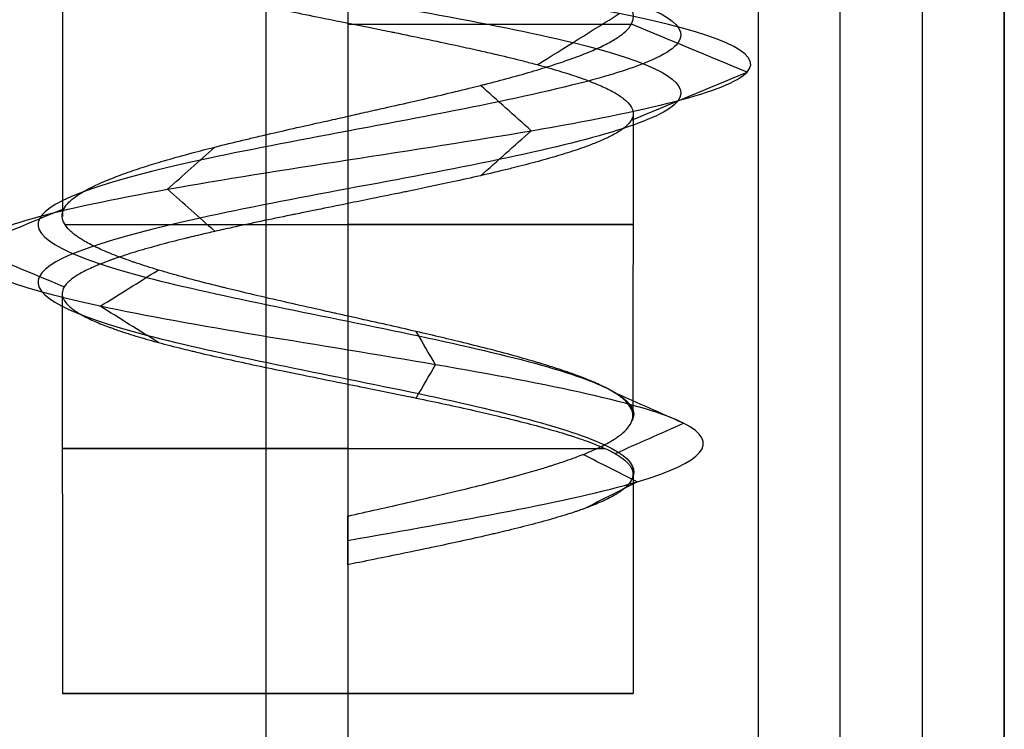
# Model space of a CAD drawing. Header units: millimetres. Extents: x -206 to 214, y -182 to 189.
# Tile 5 of 256: x -202.81 to -196.81, y 86.22 to 90.55. Entities that reach past the tile are written whole.
import ezdxf

# ---------------------------------------------------------------- set-up
doc = ezdxf.new("R2010")
doc.units = ezdxf.units.MM
doc.layers.add('Default', color=7, linetype='Continuous', true_color=0x000000)

msp = doc.modelspace()

# ---------------------------------------------------------------- linework, layer by layer
at = {"layer": 'Default'}
for p, q in [((-200.8113, 125.5307, 820.0033), (-200.8113, -173.4693, 820.0033)), ((-196.8113, 125.5307, 767.7533), (-196.8113, -173.4693, 767.7533)), ((-197.3113, 125.0307, 715.0033), (-197.3113, -173.4693, 715.0033)), ((-201.3113, 124.5307, 714.5033), (-201.3113, -173.4693, 714.5033))]:
    msp.add_line(p, q, dxfattribs=at)
at = {"layer": 'Default', "color": 9, "true_color": 0xbebcba}
for p, q in [((-202.5499, 91.0767, 788.5033), (-202.5499, 89.3481, 788.5033)), ((-200.8113, 90.5261, 786.7647), (-200.8113, 88.7391, 786.7647)), ((-199.0722, 89.9772, 788.5033), (-199.0745, 88.1311, 788.5033)), ((-202.5517, 88.8754, 788.5033), (-202.5499, 86.4404, 788.5033)), ((-200.8113, 88.3244, 786.7647), (-200.8113, 86.4404, 786.7647)), ((-199.0727, 87.7751, 788.5033), (-199.0727, 86.4404, 788.5033)), ((-200.8113, 87.4481, 790.4209), (-200.8113, 87.2998, 790.4209)), ((-200.8113, 87.374, 790.2419), (-200.8113, 87.374, 790.5999)), ((-200.8113, 87.2257, 790.2419), (-200.8113, 86.4404, 790.2419)), ((-202.5499, 86.4404, 788.5033), (-199.0727, 86.4404, 788.5033)), ((-200.8113, 86.4404, 790.2419), (-200.8113, 86.4404, 786.7647))]:
    msp.add_line(p, q, dxfattribs=at)
at = {"layer": 'Default', "color": 9, "true_color": 0xbebcba, "extrusion": (0, -1, 0)}
for centre, start, end in [((-200.8113, 788.5033, -90.5175), 7.36927, 90), ((-200.8113, 788.5033, -89.2995), 187.18038, 0), ((-200.8113, 788.5033, -89.2995), 0, 90), ((-200.8113, 788.5033, -87.9332), 180, 334.09053), ((-200.8113, 788.5033, -87.9332), 90, 180)]:
    msp.add_arc(centre, 1.7386, start, end, dxfattribs=at)
at = {"layer": 'Default', "color": 9, "true_color": 0xbebcba, "extrusion": (0, 1, 0)}
for start, end in [(270, 0), (0, 90), (90, 270)]:
    msp.add_arc((200.8113, 788.5033, 86.4404), 1.7386, start, end, dxfattribs=at)
at = {"layer": 'Default'}
for points in [[(-200.8113, 125.5307, 791.0033), (-200.8113, 103.0307, 791.0033), (-200.8113, 80.5307, 791.0033)], [(-200.8113, 125.5307, 786.0033), (-200.8113, 103.0307, 786.0033), (-200.8113, 80.5307, 786.0033)], [(-198.3113, 125.5307, 788.5033), (-198.3113, 103.0307, 788.5033), (-198.3113, 80.5307, 788.5033)], [(-196.8113, -173.4693, 820.0033), (-196.8113, -23.9693, 820.0033), (-196.8113, 125.5307, 820.0033)], [(-196.8113, -173.4693, 715.5033), (-196.8113, -23.9693, 715.5033), (-196.8113, 125.5307, 715.5033)], [(-197.8113, -173.4693, 714.5033), (-197.8113, -24.4693, 714.5033), (-197.8113, 124.5307, 714.5033)]]:
    msp.add_open_spline(points, degree=2, dxfattribs=at)
at = {"layer": 'Default', "color": 9, "true_color": 0xbebcba}
for points, knots in [([(-200.8113, 92.1863, 790.7442), (-201.5334, 92.0674, 790.7296), (-202.9341, 91.8297, 789.9505), (-203.1619, 91.473, 787.5937), (-201.3852, 91.1164, 786.1033), (-199.1964, 90.7598, 786.7053), (-198.465, 90.4031, 788.8051), (-199.7507, 90.0465, 790.5603), (-201.8778, 89.6898, 790.4994), (-203.0091, 89.3332, 788.7533), (-202.2313, 88.9766, 786.8749), (-200.2906, 88.6199, 786.4593), (-199.1375, 88.3284, 787.5463), (-199.0528, 88.1557, 788.3796), (-199.0793, 88.1019, 788.6327)], [0, 0, 0, 0, 0.966644, 1.933288, 2.899932, 3.866576, 4.833219, 5.799863, 6.766507, 7.733151, 8.699795, 9.666439, 10.633083, 11.070576, 11.070576, 11.070576, 11.070576]), ([(-200.8113, 91.8342, 790.7442), (-201.5334, 91.7154, 790.7296), (-202.9341, 91.4776, 789.9505), (-203.1619, 91.121, 787.5937), (-201.3852, 90.7643, 786.1033), (-199.1964, 90.4077, 786.7053), (-198.465, 90.051, 788.8051), (-199.7507, 89.6944, 790.5603), (-201.8778, 89.3378, 790.4994), (-203.0091, 88.9811, 788.7533), (-202.2313, 88.6245, 786.8749), (-200.2906, 88.2679, 786.4593), (-199.1327, 87.9751, 787.5508), (-199.0517, 87.8012, 788.3913), (-199.0812, 87.7462, 788.6498)], [0, 0, 0, 0, 0.966644, 1.933288, 2.899932, 3.866576, 4.833219, 5.799863, 6.766507, 7.733151, 8.699795, 9.666439, 10.633083, 11.080428, 11.080428, 11.080428, 11.080428]), ([(-200.8113, 89.9583, 790.2419), (-200.7759, 89.9668, 790.2398), (-200.7408, 89.9746, 790.2388), (-200.7057, 89.9824, 790.2368), (-200.6847, 89.9871, 790.2356), (-200.6637, 89.9918, 790.234), (-200.6427, 89.9965, 790.2321), (-200.6332, 89.9986, 790.2312), (-200.6237, 90.0007, 790.2302), (-200.6142, 90.0029, 790.2292), (-200.5506, 90.0171, 790.2223), (-200.4877, 90.0313, 790.2121), (-200.4256, 90.0454, 790.1985), (-200.3637, 90.0595, 790.185), (-200.3027, 90.0736, 790.1682), (-200.2429, 90.0877, 790.1481), (-200.1845, 90.1015, 790.1284), (-200.1272, 90.1153, 790.1056), (-200.0713, 90.1291, 790.0795), (-200.0481, 90.1348, 790.0687), (-200.0251, 90.1405, 790.0573), (-200.0024, 90.1463, 790.0454), (-199.9939, 90.1484, 790.0409), (-199.9855, 90.1505, 790.0364), (-199.9771, 90.1527, 790.0318), (-199.9247, 90.1661, 790.0031), (-199.8739, 90.1794, 789.9714), (-199.825, 90.1927, 789.9372), (-199.7738, 90.2067, 789.9013), (-199.7245, 90.2206, 789.8626), (-199.6774, 90.2345, 789.8213), (-199.6297, 90.2487, 789.7795), (-199.5841, 90.2628, 789.735), (-199.5409, 90.2769, 789.6881), (-199.5225, 90.283, 789.6681), (-199.5045, 90.289, 789.6477), (-199.487, 90.2951, 789.6269), (-199.4787, 90.2979, 789.617), (-199.4706, 90.3008, 789.6071), (-199.4625, 90.3036, 789.5972), (-199.4549, 90.3063, 789.5877), (-199.4474, 90.309, 789.5782), (-199.44, 90.3117, 789.5686), (-199.4012, 90.3257, 789.5185), (-199.3652, 90.3398, 789.4664), (-199.3319, 90.3538, 789.4128), (-199.2984, 90.3679, 789.3586), (-199.2677, 90.382, 789.3028), (-199.2402, 90.3962, 789.2455), (-199.2129, 90.4101, 789.189), (-199.1887, 90.4241, 789.1311), (-199.1676, 90.438, 789.072), (-199.1613, 90.4422, 789.0543), (-199.1553, 90.4464, 789.0365), (-199.1496, 90.4506, 789.0185), (-199.1456, 90.4536, 789.006), (-199.1417, 90.4565, 788.9933), (-199.138, 90.4595, 788.9807), (-199.1352, 90.4616, 788.9713), (-199.1325, 90.4638, 788.962), (-199.13, 90.466, 788.9526), (-199.1131, 90.4801, 788.8915), (-199.0998, 90.4943, 788.8296), (-199.0901, 90.5084, 788.7673), (-199.0873, 90.5124, 788.7494), (-199.0848, 90.5164, 788.7315), (-199.0827, 90.5205, 788.7135), (-199.0753, 90.5342, 788.6527), (-199.0714, 90.5479, 788.5914), (-199.071, 90.5616, 788.5299), (-199.0705, 90.5754, 788.4678), (-199.0735, 90.5893, 788.4055), (-199.0798, 90.6032, 788.3433), (-199.0813, 90.6065, 788.3286), (-199.0829, 90.6098, 788.3139), (-199.0848, 90.6131, 788.2992), (-199.0862, 90.6155, 788.2886), (-199.0876, 90.6178, 788.2781), (-199.0891, 90.6202, 788.2675), (-199.0982, 90.6341, 788.2055), (-199.1105, 90.648, 788.1441), (-199.1259, 90.6619, 788.0835), (-199.1416, 90.676, 788.0218), (-199.1605, 90.6901, 787.961), (-199.1825, 90.7042, 787.9013), (-199.2046, 90.7184, 787.8416), (-199.2298, 90.7325, 787.783), (-199.258, 90.7467, 787.7258), (-199.2715, 90.7534, 787.6986), (-199.2856, 90.7601, 787.6717), (-199.3004, 90.7669, 787.6451), (-199.3062, 90.7696, 787.6347), (-199.3122, 90.7722, 787.6243), (-199.3182, 90.7749, 787.6139), (-199.3505, 90.7891, 787.5588), (-199.3856, 90.8033, 787.5056), (-199.4233, 90.8174, 787.4547), (-199.4606, 90.8314, 787.4044), (-199.5006, 90.8454, 787.3562), (-199.5431, 90.8593, 787.3105), (-199.579, 90.8711, 787.2719), (-199.6167, 90.8829, 787.235), (-199.6562, 90.8947, 787.2), (-199.6817, 90.9023, 787.1775), (-199.7079, 90.9099, 787.1557), (-199.7349, 90.9176, 787.1347), (-199.7425, 90.9197, 787.1288), (-199.7502, 90.9219, 787.1229), (-199.7579, 90.924, 787.1171), (-199.8069, 90.9377, 787.0804), (-199.8578, 90.9514, 787.0464), (-199.9104, 90.965, 787.0153), (-199.9642, 90.9789, 786.9834), (-200.0197, 90.9928, 786.9544), (-200.0766, 91.0068, 786.9284), (-200.1345, 91.0209, 786.9019), (-200.1938, 91.0351, 786.8785), (-200.2544, 91.0493, 786.8583), (-200.2924, 91.0582, 786.8456), (-200.3309, 91.0671, 786.8341), (-200.3695, 91.0767, 786.8218)], [-6.653449, -6.653449, -6.653449, -6.653449, -6.513058, -6.513058, -6.513058, -6.429349, -6.429349, -6.429349, -6.391313, -6.391313, -6.391313, -6.137733, -6.137733, -6.137733, -5.886174, -5.886174, -5.886174, -5.640958, -5.640958, -5.640958, -5.538896, -5.538896, -5.538896, -5.500902, -5.500902, -5.500902, -5.263064, -5.263064, -5.263064, -5.014072, -5.014072, -5.014072, -4.761019, -4.761019, -4.761019, -4.652772, -4.652772, -4.652772, -4.601784, -4.601784, -4.601784, -4.5536, -4.5536, -4.5536, -4.301916, -4.301916, -4.301916, -4.048844, -4.048844, -4.048844, -3.79923, -3.79923, -3.79923, -3.724416, -3.724416, -3.724416, -3.671869, -3.671869, -3.671869, -3.633196, -3.633196, -3.633196, -3.381521, -3.381521, -3.381521, -3.309576, -3.309576, -3.309576, -3.065413, -3.065413, -3.065413, -2.817494, -2.817494, -2.817494, -2.758607, -2.758607, -2.758607, -2.716171, -2.716171, -2.716171, -2.467194, -2.467194, -2.467194, -2.214079, -2.214079, -2.214079, -1.960596, -1.960596, -1.960596, -1.839775, -1.839775, -1.839775, -1.792091, -1.792091, -1.792091, -1.538864, -1.538864, -1.538864, -1.290075, -1.290075, -1.290075, -1.080262, -1.080262, -1.080262, -0.944641, -0.944641, -0.944641, -0.906214, -0.906214, -0.906214, -0.662832, -0.662832, -0.662832, -0.413887, -0.413887, -0.413887, -0.160345, -0.160345, -0.160345, 0, 0, 0, 0]), ([(-202.5341, 91.0289, 788.2694), (-202.5262, 91.0159, 788.2032), (-202.5142, 91.0026, 788.1382), (-202.4985, 90.9894, 788.0744), (-202.4838, 90.9769, 788.0146), (-202.4659, 90.9645, 787.9557), (-202.4446, 90.9521, 787.8981), (-202.4432, 90.9513, 787.8942), (-202.4417, 90.9504, 787.8903), (-202.4402, 90.9496, 787.8863), (-202.4179, 90.9368, 787.8275), (-202.3922, 90.9241, 787.7699), (-202.3632, 90.9113, 787.7139), (-202.3545, 90.9075, 787.6971), (-202.3455, 90.9037, 787.6805), (-202.3363, 90.8999, 787.6639), (-202.3301, 90.8974, 787.6531), (-202.3239, 90.8948, 787.6422), (-202.3175, 90.8923, 787.6315), (-202.3124, 90.8903, 787.6228), (-202.3072, 90.8882, 787.6142), (-202.302, 90.8862, 787.6057), (-202.2689, 90.8735, 787.5519), (-202.2329, 90.8608, 787.5), (-202.1943, 90.8481, 787.4502), (-202.1553, 90.8353, 787.3999), (-202.1135, 90.8225, 787.3518), (-202.0693, 90.8097, 787.3059), (-202.0255, 90.797, 787.2603), (-201.9792, 90.7843, 787.217), (-201.9307, 90.7715, 787.1761), (-201.9112, 90.7664, 787.1597), (-201.8912, 90.7613, 787.1436), (-201.8709, 90.7561, 787.1279), (-201.8638, 90.7543, 787.1223), (-201.8566, 90.7525, 787.1169), (-201.8493, 90.7507, 787.1114), (-201.7982, 90.7378, 787.0731), (-201.7452, 90.725, 787.0376), (-201.6906, 90.7123, 787.005), (-201.6367, 90.6997, 786.9729), (-201.5812, 90.6871, 786.9436), (-201.5243, 90.6745, 786.9175), (-201.4767, 90.6639, 786.8957), (-201.4282, 90.6534, 786.876), (-201.3788, 90.6428, 786.8586), (-201.3542, 90.6375, 786.8499), (-201.3293, 90.6322, 786.8418), (-201.3042, 90.627, 786.8343), (-201.2893, 90.6238, 786.8299), (-201.2742, 90.6207, 786.8256), (-201.2592, 90.6175, 786.8216), (-201.25, 90.6156, 786.8191), (-201.2408, 90.6137, 786.8167), (-201.2316, 90.6118, 786.8144), (-201.2306, 90.6115, 786.8142), (-201.2295, 90.6113, 786.8139), (-201.2284, 90.6111, 786.8136), (-201.1688, 90.5987, 786.7989), (-201.1085, 90.5863, 786.7877), (-201.0478, 90.5739, 786.7798), (-200.9851, 90.5611, 786.7717), (-200.922, 90.5484, 786.7671), (-200.8587, 90.5356, 786.766), (-200.8045, 90.5247, 786.765), (-200.7501, 90.5137, 786.7666), (-200.6958, 90.5028, 786.7706), (-200.6692, 90.4974, 786.7726), (-200.6426, 90.4921, 786.7752), (-200.6161, 90.4867, 786.7784), (-200.5957, 90.4826, 786.7809), (-200.5754, 90.4784, 786.7837), (-200.5551, 90.4743, 786.7868), (-200.5457, 90.4724, 786.7883), (-200.5362, 90.4705, 786.7898), (-200.5268, 90.4686, 786.7914), (-200.4639, 90.4557, 786.8022), (-200.4016, 90.4429, 786.8162), (-200.3403, 90.4302, 786.8335), (-200.2774, 90.417, 786.8512), (-200.2155, 90.4039, 786.8722), (-200.1549, 90.3908, 786.8966), (-200.1095, 90.381, 786.9148), (-200.0649, 90.3712, 786.9349), (-200.0211, 90.3613, 786.9568), (-199.9883, 90.354, 786.9732), (-199.9559, 90.3466, 786.9907), (-199.9242, 90.3392, 787.0092), (-199.9153, 90.3371, 787.0143), (-199.9065, 90.3351, 787.0195), (-199.8978, 90.333, 787.0248), (-199.844, 90.3203, 787.0574), (-199.7923, 90.3077, 787.0928), (-199.7428, 90.2951, 787.1309), (-199.7135, 90.2876, 787.1534), (-199.685, 90.2802, 787.1769), (-199.6574, 90.2727, 787.2014), (-199.6105, 90.2601, 787.2429), (-199.566, 90.2474, 787.2872), (-199.5241, 90.2347, 787.3339), (-199.4828, 90.2222, 787.38), (-199.444, 90.2097, 787.4285), (-199.4077, 90.1971, 787.4791), (-199.4017, 90.1951, 787.4875), (-199.3958, 90.193, 787.4959), (-199.3899, 90.1909, 787.5044), (-199.354, 90.1781, 787.5566), (-199.3209, 90.1654, 787.6107), (-199.2907, 90.1527, 787.6663), (-199.2604, 90.1399, 787.7223), (-199.233, 90.1271, 787.78), (-199.2087, 90.1143, 787.8389), (-199.1846, 90.1016, 787.8973), (-199.1635, 90.089, 787.9569), (-199.1456, 90.0763, 788.0176), (-199.1404, 90.0726, 788.035), (-199.1355, 90.069, 788.0526), (-199.1309, 90.0653, 788.0702), (-199.1271, 90.0623, 788.0846), (-199.1235, 90.0593, 788.0991), (-199.12, 90.0563, 788.1136), (-199.1176, 90.0542, 788.124), (-199.1152, 90.052, 788.1345), (-199.1129, 90.0499, 788.145), (-199.0993, 90.0371, 788.2072), (-199.0891, 90.0243, 788.2699), (-199.0822, 90.0116, 788.3328), (-199.0761, 90.0001, 788.3895), (-199.0727, 89.9887, 788.4464), (-199.0722, 89.9772, 788.5033)], [-10.508396, -10.508396, -10.508396, -10.508396, -10.246469, -10.246469, -10.246469, -10.002915, -10.002915, -10.002915, -9.986273, -9.986273, -9.986273, -9.73667, -9.73667, -9.73667, -9.661722, -9.661722, -9.661722, -9.61222, -9.61222, -9.61222, -9.572445, -9.572445, -9.572445, -9.322541, -9.322541, -9.322541, -9.070289, -9.070289, -9.070289, -8.819501, -8.819501, -8.819501, -8.718054, -8.718054, -8.718054, -8.682181, -8.682181, -8.682181, -8.429738, -8.429738, -8.429738, -8.181445, -8.181445, -8.181445, -7.974116, -7.974116, -7.974116, -7.870464, -7.870464, -7.870464, -7.808662, -7.808662, -7.808662, -7.771138, -7.771138, -7.771138, -7.766718, -7.766718, -7.766718, -7.523811, -7.523811, -7.523811, -7.273287, -7.273287, -7.273287, -7.058029, -7.058029, -7.058029, -6.952257, -6.952257, -6.952257, -6.870989, -6.870989, -6.870989, -6.833167, -6.833167, -6.833167, -6.580523, -6.580523, -6.580523, -6.321881, -6.321881, -6.321881, -6.128024, -6.128024, -6.128024, -5.982551, -5.982551, -5.982551, -5.942016, -5.942016, -5.942016, -5.693867, -5.693867, -5.693867, -5.547605, -5.547605, -5.547605, -5.299187, -5.299187, -5.299187, -5.053267, -5.053267, -5.053267, -5.0124, -5.0124, -5.0124, -4.761531, -4.761531, -4.761531, -4.509, -4.509, -4.509, -4.258756, -4.258756, -4.258756, -4.186636, -4.186636, -4.186636, -4.127585, -4.127585, -4.127585, -4.085109, -4.085109, -4.085109, -3.833581, -3.833581, -3.833581, -3.607988, -3.607988, -3.607988, -3.607988]), ([(-199.0745, 88.1311, 788.5033), (-199.0745, 88.1319, 788.5), (-199.0745, 88.1326, 788.4967), (-199.0745, 88.1333, 788.4935), (-199.0745, 88.1358, 788.4825), (-199.0746, 88.1382, 788.4715), (-199.0748, 88.1407, 788.4606), (-199.0749, 88.1428, 788.4508), (-199.0752, 88.145, 788.441), (-199.0755, 88.1472, 788.4312), (-199.0777, 88.1614, 788.3673), (-199.0832, 88.1756, 788.3039), (-199.0922, 88.1898, 788.241), (-199.101, 88.2038, 788.1791), (-199.1132, 88.2177, 788.1178), (-199.1288, 88.2317, 788.0574), (-199.1437, 88.2451, 787.9996), (-199.1618, 88.2584, 787.9426), (-199.183, 88.2718, 787.8868), (-199.1917, 88.2773, 787.8638), (-199.2009, 88.2828, 787.841), (-199.2107, 88.2883, 787.8184), (-199.215, 88.2907, 787.8086), (-199.2193, 88.2931, 787.7988), (-199.2238, 88.2955, 787.7891), (-199.2278, 88.2977, 787.7802), (-199.2319, 88.2999, 787.7714), (-199.2361, 88.302, 787.7626), (-199.2622, 88.3156, 787.7081), (-199.2912, 88.329, 787.6551), (-199.3229, 88.3425, 787.6038), (-199.356, 88.3565, 787.5502), (-199.392, 88.3706, 787.4985), (-199.4307, 88.3846, 787.4487), (-199.4697, 88.3988, 787.3985), (-199.5115, 88.4129, 787.3503), (-199.5558, 88.4271, 787.3043), (-199.5705, 88.4318, 787.2891), (-199.5854, 88.4365, 787.2741), (-199.6007, 88.4412, 787.2593), (-199.6099, 88.4441, 787.2504), (-199.6193, 88.447, 787.2415), (-199.6287, 88.4498, 787.2327), (-199.6363, 88.4521, 787.2257), (-199.6439, 88.4544, 787.2188), (-199.6516, 88.4567, 787.2119), (-199.6988, 88.4708, 787.1695), (-199.7482, 88.4849, 787.1296), (-199.7994, 88.499, 787.0925), (-199.8509, 88.5131, 787.0552), (-199.9043, 88.5272, 787.0207), (-199.9593, 88.5414, 786.9892), (-200.0136, 88.5553, 786.9581), (-200.0695, 88.5693, 786.9299), (-200.1268, 88.5833, 786.9048), (-200.1505, 88.5891, 786.8944), (-200.1745, 88.5948, 786.8846), (-200.1987, 88.6006, 786.8753), (-200.2112, 88.6036, 786.8705), (-200.2237, 88.6066, 786.8659), (-200.2363, 88.6096, 786.8614), (-200.2883, 88.622, 786.8429), (-200.341, 88.6343, 786.827), (-200.3944, 88.6466, 786.8139), (-200.4535, 88.6602, 786.7994), (-200.5134, 88.6738, 786.7883), (-200.5738, 88.6874, 786.7804), (-200.6354, 88.7013, 786.7724), (-200.6976, 88.7152, 786.7678), (-200.7601, 88.7291, 786.7665), (-200.7874, 88.7352, 786.766), (-200.8147, 88.7413, 786.7661), (-200.8421, 88.7474, 786.7668), (-200.8574, 88.7508, 786.7672), (-200.8727, 88.7542, 786.7678), (-200.8879, 88.7576, 786.7686), (-200.8978, 88.7598, 786.7691), (-200.9076, 88.762, 786.7697), (-200.9175, 88.7642, 786.7704), (-200.9802, 88.7782, 786.7747), (-201.0426, 88.7922, 786.7823), (-201.1044, 88.8061, 786.7931), (-201.1672, 88.8203, 786.804), (-201.2293, 88.8344, 786.8183), (-201.2905, 88.8486, 786.8357), (-201.3528, 88.8629, 786.8534), (-201.414, 88.8773, 786.8744), (-201.474, 88.8917, 786.8987), (-201.498, 88.8975, 786.9084), (-201.5219, 88.9033, 786.9186), (-201.5455, 88.9091, 786.9294), (-201.5543, 88.9112, 786.9334), (-201.563, 88.9134, 786.9375), (-201.5718, 88.9155, 786.9417), (-201.6294, 88.9298, 786.9691), (-201.6852, 88.9439, 786.9995), (-201.7391, 88.9581, 787.0329), (-201.7925, 88.9721, 787.0659), (-201.8438, 88.9861, 787.1018), (-201.893, 89.0001, 787.1405), (-201.9178, 89.0072, 787.16), (-201.942, 89.0143, 787.1803), (-201.9657, 89.0214, 787.2013), (-202.0124, 89.0353, 787.2427), (-202.0567, 89.0493, 787.2869), (-202.0986, 89.0634, 787.3337), (-202.1053, 89.0656, 787.3412), (-202.1119, 89.0678, 787.3487), (-202.1185, 89.0701, 787.3563), (-202.1589, 89.0839, 787.4031), (-202.1967, 89.0977, 787.452), (-202.2318, 89.1114, 787.5027), (-202.2677, 89.1255, 787.5546), (-202.3008, 89.1395, 787.6085), (-202.3311, 89.1536, 787.664), (-202.3616, 89.1677, 787.7199), (-202.3892, 89.1819, 787.7775), (-202.4137, 89.1961, 787.8365), (-202.422, 89.2009, 787.8565), (-202.43, 89.2057, 787.8766), (-202.4376, 89.2105, 787.8969), (-202.4444, 89.2148, 787.9151), (-202.451, 89.2192, 787.9334), (-202.4572, 89.2235, 787.9518), (-202.4604, 89.2257, 787.9613), (-202.4635, 89.2279, 787.9707), (-202.4666, 89.2301, 787.9802), (-202.4861, 89.2443, 788.0412), (-202.5024, 89.2585, 788.1029), (-202.5153, 89.2727, 788.1653), (-202.5282, 89.2868, 788.2274), (-202.5377, 89.301, 788.2901), (-202.5438, 89.3151, 788.3531), (-202.5497, 89.3286, 788.4132), (-202.5523, 89.3421, 788.4735), (-202.5517, 89.3556, 788.5339), (-202.5515, 89.3598, 788.5527), (-202.551, 89.364, 788.5716), (-202.5502, 89.3682, 788.5904), (-202.5497, 89.3708, 788.6021), (-202.549, 89.3735, 788.6138), (-202.5483, 89.3761, 788.6254), (-202.5476, 89.3783, 788.6355), (-202.5468, 89.3806, 788.6455), (-202.546, 89.3828, 788.6556), (-202.5443, 89.3873, 788.6753), (-202.5423, 89.3917, 788.6951), (-202.5399, 89.3961, 788.7147), (-202.5326, 89.4096, 788.7745), (-202.522, 89.4231, 788.8337), (-202.5082, 89.4365, 788.8922), (-202.4937, 89.4505, 788.9533), (-202.4759, 89.4645, 789.0136), (-202.4548, 89.4786, 789.0729), (-202.4365, 89.4907, 789.1243), (-202.4158, 89.5029, 789.175), (-202.3927, 89.5151, 789.2248), (-202.3846, 89.5194, 789.2423), (-202.3762, 89.5237, 789.2597), (-202.3675, 89.528, 789.277), (-202.3608, 89.5313, 789.2903), (-202.3539, 89.5346, 789.3035), (-202.3469, 89.5379, 789.3166), (-202.3171, 89.552, 789.3723), (-202.2845, 89.566, 789.4263), (-202.2492, 89.5799, 789.4785), (-202.2135, 89.5941, 789.5314), (-202.175, 89.6083, 789.5823), (-202.134, 89.6225, 789.631), (-202.0982, 89.6348, 789.6735), (-202.0605, 89.6472, 789.7143), (-202.021, 89.6595, 789.7533), (-202.0025, 89.6653, 789.7715), (-201.9837, 89.6711, 789.7893), (-201.9644, 89.6769, 789.8067), (-201.9537, 89.6801, 789.8163), (-201.9428, 89.6833, 789.8259), (-201.9319, 89.6866, 789.8353), (-201.9253, 89.6885, 789.8409), (-201.9187, 89.6904, 789.8465), (-201.912, 89.6924, 789.8521), (-201.8632, 89.7065, 789.8927), (-201.8124, 89.7207, 789.9305), (-201.7597, 89.7348, 789.9652), (-201.7147, 89.7469, 789.9948), (-201.6684, 89.7589, 790.0221), (-201.6208, 89.7709, 790.0471), (-201.5659, 89.7848, 790.0759), (-201.5094, 89.7986, 790.1014), (-201.4515, 89.8125, 790.1239), (-201.4261, 89.8186, 790.1337), (-201.4005, 89.8247, 790.1429), (-201.3746, 89.8308, 790.1515), (-201.3593, 89.8344, 790.1566), (-201.3439, 89.838, 790.1615), (-201.3284, 89.8416, 790.1661), (-201.3196, 89.8436, 790.1688), (-201.3107, 89.8457, 790.1714), (-201.3019, 89.8478, 790.1739), (-201.2423, 89.8615, 790.1908), (-201.182, 89.8753, 790.2046), (-201.1211, 89.8891, 790.2151), (-201.0585, 89.9032, 790.226), (-200.9954, 89.9173, 790.2336), (-200.932, 89.9314, 790.2378), (-200.8919, 89.9404, 790.2405), (-200.8516, 89.9493, 790.2419), (-200.8113, 89.9583, 790.2419)], [-10.867612, -10.867612, -10.867612, -10.867612, -10.854563, -10.854563, -10.854563, -10.810943, -10.810943, -10.810943, -10.771966, -10.771966, -10.771966, -10.518636, -10.518636, -10.518636, -10.270052, -10.270052, -10.270052, -10.032419, -10.032419, -10.032419, -9.934567, -9.934567, -9.934567, -9.891961, -9.891961, -9.891961, -9.853313, -9.853313, -9.853313, -9.612992, -9.612992, -9.612992, -9.362447, -9.362447, -9.362447, -9.108873, -9.108873, -9.108873, -9.024684, -9.024684, -9.024684, -8.973412, -8.973412, -8.973412, -8.932435, -8.932435, -8.932435, -8.68029, -8.68029, -8.68029, -8.427642, -8.427642, -8.427642, -8.178689, -8.178689, -8.178689, -8.075674, -8.075674, -8.075674, -8.022483, -8.022483, -8.022483, -7.803327, -7.803327, -7.803327, -7.56112, -7.56112, -7.56112, -7.313208, -7.313208, -7.313208, -7.204394, -7.204394, -7.204394, -7.143578, -7.143578, -7.143578, -7.104376, -7.104376, -7.104376, -6.854513, -6.854513, -6.854513, -6.601123, -6.601123, -6.601123, -6.343684, -6.343684, -6.343684, -6.240578, -6.240578, -6.240578, -6.2021, -6.2021, -6.2021, -5.949082, -5.949082, -5.949082, -5.69988, -5.69988, -5.69988, -5.574155, -5.574155, -5.574155, -5.325042, -5.325042, -5.325042, -5.285135, -5.285135, -5.285135, -5.039451, -5.039451, -5.039451, -4.788131, -4.788131, -4.788131, -4.534276, -4.534276, -4.534276, -4.448203, -4.448203, -4.448203, -4.37086, -4.37086, -4.37086, -4.331223, -4.331223, -4.331223, -4.077328, -4.077328, -4.077328, -3.825211, -3.825211, -3.825211, -3.584981, -3.584981, -3.584981, -3.509952, -3.509952, -3.509952, -3.463493, -3.463493, -3.463493, -3.423385, -3.423385, -3.423385, -3.34452, -3.34452, -3.34452, -3.105142, -3.105142, -3.105142, -2.855123, -2.855123, -2.855123, -2.637451, -2.637451, -2.637451, -2.560563, -2.560563, -2.560563, -2.501388, -2.501388, -2.501388, -2.250463, -2.250463, -2.250463, -1.996831, -1.996831, -1.996831, -1.775916, -1.775916, -1.775916, -1.672789, -1.672789, -1.672789, -1.61532, -1.61532, -1.61532, -1.580856, -1.580856, -1.580856, -1.32898, -1.32898, -1.32898, -1.11493, -1.11493, -1.11493, -0.86815, -0.86815, -0.86815, -0.759828, -0.759828, -0.759828, -0.695598, -0.695598, -0.695598, -0.6589, -0.6589, -0.6589, -0.412887, -0.412887, -0.412887, -0.160163, -0.160163, -0.160163, 0, 0, 0, 0]), ([(-199.0722, 89.9772, 788.5033), (-199.0721, 89.9758, 788.5102), (-199.0721, 89.9744, 788.5172), (-199.0721, 89.973, 788.5241), (-199.0723, 89.9609, 788.5842), (-199.0758, 89.9488, 788.6442), (-199.0826, 89.9366, 788.704), (-199.083, 89.9359, 788.7076), (-199.0834, 89.9351, 788.7113), (-199.0838, 89.9344, 788.7149), (-199.0864, 89.9301, 788.7362), (-199.0894, 89.9257, 788.7574), (-199.0928, 89.9214, 788.7786), (-199.0951, 89.9185, 788.7928), (-199.0976, 89.9156, 788.8071), (-199.1003, 89.9126, 788.8212), (-199.1118, 89.9001, 788.882), (-199.1267, 89.8877, 788.9419), (-199.1448, 89.8752, 789.0009), (-199.1634, 89.8624, 789.0615), (-199.1854, 89.8497, 789.1211), (-199.2105, 89.8369, 789.1794), (-199.2302, 89.8269, 789.2251), (-199.2519, 89.8168, 789.27), (-199.2754, 89.8068, 789.3141), (-199.2972, 89.7975, 789.3548), (-199.3205, 89.7882, 789.3947), (-199.3454, 89.7789, 789.4338), (-199.3501, 89.7772, 789.4412), (-199.3549, 89.7754, 789.4485), (-199.3597, 89.7737, 789.4558), (-199.3948, 89.7608, 789.5093), (-199.4326, 89.748, 789.5608), (-199.473, 89.7352, 789.6101), (-199.5129, 89.7226, 789.6588), (-199.5553, 89.71, 789.7053), (-199.6, 89.6973, 789.7495), (-199.6437, 89.685, 789.7928), (-199.6896, 89.6726, 789.8338), (-199.7376, 89.6602, 789.8722), (-199.7595, 89.6546, 789.8898), (-199.7819, 89.6489, 789.9068), (-199.8046, 89.6433, 789.9232), (-199.8165, 89.6403, 789.9318), (-199.8286, 89.6373, 789.9403), (-199.8407, 89.6344, 789.9486), (-199.8932, 89.6215, 789.9845), (-199.9475, 89.6087, 790.0173), (-200.0035, 89.5959, 790.0467), (-200.0587, 89.5833, 790.0757), (-200.1155, 89.5707, 790.1015), (-200.1736, 89.5581, 790.1239), (-200.224, 89.5472, 790.1435), (-200.2755, 89.5363, 790.1606), (-200.3278, 89.5253, 790.1752), (-200.3514, 89.5204, 790.1818), (-200.3752, 89.5154, 790.188), (-200.3992, 89.5104, 790.1936), (-200.4124, 89.5077, 790.1967), (-200.4257, 89.505, 790.1997), (-200.439, 89.5022, 790.2025), (-200.4504, 89.4999, 790.2049), (-200.4618, 89.4975, 790.2072), (-200.4733, 89.4952, 790.2094), (-200.5358, 89.4824, 790.2213), (-200.5989, 89.4696, 790.2298), (-200.6622, 89.4568, 790.235), (-200.7119, 89.4468, 790.239), (-200.7617, 89.4368, 790.241), (-200.8113, 89.4259, 790.2419)], [-3.607988, -3.607988, -3.607988, -3.607988, -3.580515, -3.580515, -3.580515, -3.34239, -3.34239, -3.34239, -3.327793, -3.327793, -3.327793, -3.242884, -3.242884, -3.242884, -3.185739, -3.185739, -3.185739, -2.941105, -2.941105, -2.941105, -2.689766, -2.689766, -2.689766, -2.492295, -2.492295, -2.492295, -2.309114, -2.309114, -2.309114, -2.27455, -2.27455, -2.27455, -2.021652, -2.021652, -2.021652, -1.772462, -1.772462, -1.772462, -1.528881, -1.528881, -1.528881, -1.417679, -1.417679, -1.417679, -1.359476, -1.359476, -1.359476, -1.108217, -1.108217, -1.108217, -0.861322, -0.861322, -0.861322, -0.646588, -0.646588, -0.646588, -0.549273, -0.549273, -0.549273, -0.495431, -0.495431, -0.495431, -0.44925, -0.44925, -0.44925, -0.197292, -0.197292, -0.197292, 0, 0, 0, 0]), ([(-200.8113, 89.4259, 790.2419), (-200.8744, 89.4132, 790.2419), (-200.9375, 89.4006, 790.2386), (-201.0003, 89.3879, 790.232), (-201.0274, 89.3824, 790.2291), (-201.0545, 89.3769, 790.2257), (-201.0814, 89.3715, 790.2216), (-201.097, 89.3683, 790.2192), (-201.1126, 89.3651, 790.2167), (-201.1282, 89.3619, 790.2139), (-201.1384, 89.3599, 790.2121), (-201.1485, 89.3578, 790.2102), (-201.1586, 89.3557, 790.2082), (-201.221, 89.3429, 790.196), (-201.2826, 89.3302, 790.1805), (-201.3429, 89.3175, 790.1617), (-201.4016, 89.3051, 790.1434), (-201.4592, 89.2927, 790.1221), (-201.5155, 89.2803, 790.0976), (-201.5511, 89.2724, 790.082), (-201.5863, 89.2646, 790.0652), (-201.6208, 89.2567, 790.0471), (-201.6516, 89.2496, 790.0309), (-201.682, 89.2426, 790.0137), (-201.7118, 89.2355, 789.9955), (-201.7296, 89.2313, 789.9847), (-201.7473, 89.2271, 789.9734), (-201.7648, 89.2228, 789.9618), (-201.7733, 89.2208, 789.9562), (-201.7818, 89.2187, 789.9504), (-201.7903, 89.2166, 789.9446), (-201.842, 89.2039, 789.9088), (-201.8917, 89.1912, 789.8702), (-201.9391, 89.1786, 789.8291), (-201.9871, 89.1658, 789.7874), (-202.0328, 89.153, 789.7432), (-202.0761, 89.1402, 789.6965), (-202.1191, 89.1274, 789.6501), (-202.1598, 89.1147, 789.6014), (-202.1979, 89.1019, 789.5505), (-202.2115, 89.0974, 789.5323), (-202.2248, 89.0928, 789.5139), (-202.2378, 89.0883, 789.4952), (-202.2438, 89.0861, 789.4865), (-202.2497, 89.084, 789.4778), (-202.2556, 89.0819, 789.469), (-202.2613, 89.0798, 789.4604), (-202.2669, 89.0778, 789.4519), (-202.2725, 89.0757, 789.4432), (-202.3079, 89.0626, 789.3881), (-202.3404, 89.0494, 789.3312), (-202.3696, 89.0363, 789.2728), (-202.3976, 89.0237, 789.2167), (-202.4228, 89.0111, 789.1592), (-202.4447, 88.9985, 789.1006), (-202.4662, 88.9862, 789.0433), (-202.4846, 88.9739, 788.9849), (-202.4999, 88.9616, 788.9256), (-202.5055, 88.957, 788.9038), (-202.5107, 88.9525, 788.8819), (-202.5154, 88.9479, 788.8599), (-202.5176, 88.9459, 788.8499), (-202.5196, 88.9438, 788.8399), (-202.5216, 88.9418, 788.8299), (-202.5291, 88.9339, 788.7916), (-202.5352, 88.926, 788.7532), (-202.5399, 88.9182, 788.7147), (-202.5474, 88.9057, 788.6532), (-202.5513, 88.8932, 788.5914), (-202.5518, 88.8807, 788.5296), (-202.5518, 88.8789, 788.5208), (-202.5518, 88.8771, 788.5121), (-202.5517, 88.8754, 788.5033)], [-14.42466, -14.42466, -14.42466, -14.42466, -14.174579, -14.174579, -14.174579, -14.066687, -14.066687, -14.066687, -14.004079, -14.004079, -14.004079, -13.963218, -13.963218, -13.963218, -13.71209, -13.71209, -13.71209, -13.46884, -13.46884, -13.46884, -13.314604, -13.314604, -13.314604, -13.176426, -13.176426, -13.176426, -13.093526, -13.093526, -13.093526, -13.052825, -13.052825, -13.052825, -12.803889, -12.803889, -12.803889, -12.552012, -12.552012, -12.552012, -12.300759, -12.300759, -12.300759, -12.210779, -12.210779, -12.210779, -12.168887, -12.168887, -12.168887, -12.128305, -12.128305, -12.128305, -11.869103, -11.869103, -11.869103, -11.620846, -11.620846, -11.620846, -11.378495, -11.378495, -11.378495, -11.289271, -11.289271, -11.289271, -11.248801, -11.248801, -11.248801, -11.094821, -11.094821, -11.094821, -10.849601, -10.849601, -10.849601, -10.814871, -10.814871, -10.814871, -10.814871]), ([(-202.5517, 88.8754, 788.5033), (-202.5513, 88.8643, 788.4487), (-202.5482, 88.8533, 788.3942), (-202.5425, 88.8423, 788.3398), (-202.5368, 88.8313, 788.2858), (-202.5287, 88.8204, 788.232), (-202.518, 88.8094, 788.1786), (-202.5161, 88.8075, 788.1692), (-202.5142, 88.8056, 788.1598), (-202.5122, 88.8037, 788.1505), (-202.5099, 88.8015, 788.1402), (-202.5076, 88.7994, 788.1299), (-202.5052, 88.7973, 788.1197), (-202.4907, 88.7845, 788.0576), (-202.4728, 88.7717, 787.9964), (-202.4519, 88.7589, 787.9363), (-202.4309, 88.7462, 787.8762), (-202.4068, 88.7334, 787.8172), (-202.3796, 88.7206, 787.7595), (-202.3547, 88.7089, 787.7067), (-202.3273, 88.6971, 787.655), (-202.2973, 88.6854, 787.6047), (-202.286, 88.6809, 787.5857), (-202.2743, 88.6765, 787.5668), (-202.2622, 88.672, 787.5481), (-202.2551, 88.6694, 787.5373), (-202.248, 88.6668, 787.5265), (-202.2407, 88.6642, 787.5158), (-202.2353, 88.6622, 787.5077), (-202.2297, 88.6603, 787.4997), (-202.2241, 88.6583, 787.4917), (-202.1866, 88.6452, 787.4383), (-202.1462, 88.6321, 787.3872), (-202.103, 88.619, 787.3387), (-202.0622, 88.6066, 787.2927), (-202.019, 88.5942, 787.2491), (-201.9734, 88.5818, 787.2082), (-201.9709, 88.5811, 787.2059), (-201.9683, 88.5804, 787.2036), (-201.9657, 88.5797, 787.2013), (-201.9186, 88.567, 787.1594), (-201.869, 88.5542, 787.1204), (-201.8171, 88.5414, 787.0842), (-201.7984, 88.5368, 787.0711), (-201.7794, 88.5322, 787.0585), (-201.7602, 88.5276, 787.0461), (-201.7511, 88.5254, 787.0403), (-201.7419, 88.5232, 787.0346), (-201.7327, 88.521, 787.0289), (-201.6789, 88.5083, 786.996), (-201.6234, 88.4956, 786.966), (-201.5664, 88.4829, 786.9391), (-201.5089, 88.4701, 786.912), (-201.4499, 88.4573, 786.8879), (-201.3897, 88.4445, 786.867), (-201.33, 88.4318, 786.8462), (-201.2691, 88.4191, 786.8286), (-201.2073, 88.4063, 786.8141), (-201.1815, 88.401, 786.808), (-201.1555, 88.3957, 786.8026), (-201.1293, 88.3903, 786.7976), (-201.1154, 88.3875, 786.795), (-201.1014, 88.3846, 786.7925), (-201.0874, 88.3818, 786.7902), (-201.0244, 88.369, 786.7798), (-200.961, 88.3562, 786.7728), (-200.8976, 88.3434, 786.7691), (-200.8351, 88.3308, 786.7655), (-200.7724, 88.3182, 786.7652), (-200.71, 88.3057, 786.7683), (-200.6568, 88.2949, 786.7709), (-200.6038, 88.2842, 786.7759), (-200.5512, 88.2735, 786.7835), (-200.5248, 88.2681, 786.7873), (-200.4986, 88.2627, 786.7917), (-200.4725, 88.2573, 786.7968), (-200.4581, 88.2544, 786.7995), (-200.4438, 88.2514, 786.8025), (-200.4295, 88.2485, 786.8057), (-200.4202, 88.2465, 786.8078), (-200.4109, 88.2446, 786.8099), (-200.4016, 88.2427, 786.8121), (-200.3992, 88.2422, 786.8127), (-200.3968, 88.2417, 786.8133), (-200.3944, 88.2412, 786.8139), (-200.3347, 88.2287, 786.8286), (-200.2759, 88.2163, 786.8466), (-200.2184, 88.2039, 786.8679), (-200.1591, 88.1912, 786.8898), (-200.101, 88.1784, 786.9151), (-200.0444, 88.1656, 786.9435), (-199.9959, 88.1547, 786.9678), (-199.9485, 88.1437, 786.9945), (-199.9023, 88.1328, 787.0233), (-199.8821, 88.128, 787.0359), (-199.8621, 88.1232, 787.049), (-199.8424, 88.1184, 787.0624), (-199.8282, 88.115, 787.072), (-199.8142, 88.1115, 787.0818), (-199.8004, 88.1081, 787.0919), (-199.792, 88.106, 787.0979), (-199.7837, 88.1039, 787.1041), (-199.7754, 88.1018, 787.1103), (-199.7243, 88.089, 787.1486), (-199.6753, 88.0762, 787.1895), (-199.6286, 88.0634, 787.2329), (-199.5797, 88.05, 787.2782), (-199.5334, 88.0367, 787.3262), (-199.4898, 88.0233, 787.3766), (-199.4572, 88.0133, 787.4144), (-199.4261, 88.0032, 787.4536), (-199.3967, 87.9932, 787.494), (-199.3836, 87.9887, 787.512), (-199.3708, 87.9842, 787.5302), (-199.3584, 87.9797, 787.5487), (-199.351, 87.9771, 787.5597), (-199.3438, 87.9744, 787.5707), (-199.3367, 87.9717, 787.5819), (-199.3302, 87.9693, 787.5921), (-199.3237, 87.9669, 787.6024), (-199.3174, 87.9644, 787.6128), (-199.2848, 87.9518, 787.6663), (-199.2552, 87.9392, 787.7214), (-199.2289, 87.9266, 787.7779), (-199.2123, 87.9186, 787.8137), (-199.1969, 87.9106, 787.85), (-199.183, 87.9027, 787.8868), (-199.1607, 87.89, 787.9454), (-199.1419, 87.8773, 788.0053), (-199.1266, 87.8646, 788.0662), (-199.119, 87.8584, 788.0962), (-199.1123, 87.8521, 788.1265), (-199.1064, 87.8458, 788.1569), (-199.1015, 87.8407, 788.1819), (-199.0972, 87.8356, 788.207), (-199.0935, 87.8304, 788.2323), (-199.0921, 87.8285, 788.2415), (-199.0908, 87.8266, 788.2507), (-199.0896, 87.8248, 788.2599), (-199.0813, 87.812, 788.3227), (-199.0765, 87.7993, 788.3858), (-199.075, 87.7865, 788.4491), (-199.0735, 87.7737, 788.5128), (-199.0754, 87.7609, 788.5765), (-199.0806, 87.7481, 788.6401), (-199.0858, 87.7354, 788.703), (-199.0942, 87.7227, 788.7657), (-199.1059, 87.71, 788.8279), (-199.1099, 87.7057, 788.8494), (-199.1143, 87.7013, 788.8708), (-199.1191, 87.6969, 788.8921), (-199.1215, 87.6947, 788.9025), (-199.1239, 87.6926, 788.9129), (-199.1265, 87.6904, 788.9233), (-199.1287, 87.6885, 788.9326), (-199.1311, 87.6866, 788.9419), (-199.1335, 87.6847, 788.9511), (-199.1496, 87.6719, 789.0128), (-199.1688, 87.6591, 789.0734), (-199.1912, 87.6464, 789.1327), (-199.2133, 87.6338, 789.191), (-199.2384, 87.6212, 789.2481), (-199.2666, 87.6087, 789.3036), (-199.2938, 87.5965, 789.3572), (-199.3238, 87.5844, 789.4093), (-199.3567, 87.5722, 789.4596), (-199.3639, 87.5695, 789.4707), (-199.3713, 87.5669, 789.4817), (-199.3788, 87.5642, 789.4925), (-199.3881, 87.5609, 789.506), (-199.3976, 87.5575, 789.5194), (-199.4073, 87.5542, 789.5326), (-199.4143, 87.5518, 789.5422), (-199.4215, 87.5494, 789.5517), (-199.4287, 87.547, 789.5611), (-199.4663, 87.5345, 789.6099), (-199.5066, 87.522, 789.6565), (-199.5493, 87.5096, 789.7008), (-199.5932, 87.4968, 789.7463), (-199.6396, 87.484, 789.7893), (-199.6883, 87.4713, 789.8297), (-199.7345, 87.4591, 789.8681), (-199.7827, 87.447, 789.9041), (-199.8327, 87.4349, 789.9377), (-199.8528, 87.43, 789.9512), (-199.8732, 87.4251, 789.9643), (-199.8938, 87.4202, 789.977), (-199.9045, 87.4177, 789.9836), (-199.9153, 87.4152, 789.9901), (-199.9261, 87.4127, 789.9964), (-199.9358, 87.4104, 790.0021), (-199.9455, 87.4082, 790.0077), (-199.9552, 87.4059, 790.0131), (-200.0108, 87.3931, 790.0443), (-200.0679, 87.3803, 790.0726), (-200.1264, 87.3675, 790.0978), (-200.1803, 87.3557, 790.121), (-200.2354, 87.3439, 790.1416), (-200.2914, 87.3321, 790.1595), (-200.3074, 87.3287, 790.1646), (-200.3235, 87.3253, 790.1695), (-200.3397, 87.3219, 790.1742), (-200.352, 87.3193, 790.1778), (-200.3644, 87.3167, 790.1812), (-200.3768, 87.3142, 790.1845), (-200.4377, 87.3015, 790.2006), (-200.4993, 87.2889, 790.2135), (-200.5614, 87.2762, 790.2229), (-200.6216, 87.264, 790.232), (-200.6822, 87.2517, 790.238), (-200.7431, 87.2394, 790.2405), (-200.7658, 87.2349, 790.2414), (-200.7886, 87.2303, 790.2419), (-200.8113, 87.2257, 790.2419)], [-10.814871, -10.814871, -10.814871, -10.814871, -10.598447, -10.598447, -10.598447, -10.383094, -10.383094, -10.383094, -10.345164, -10.345164, -10.345164, -10.303556, -10.303556, -10.303556, -10.051243, -10.051243, -10.051243, -9.798907, -9.798907, -9.798907, -9.567357, -9.567357, -9.567357, -9.479357, -9.479357, -9.479357, -9.428124, -9.428124, -9.428124, -9.389567, -9.389567, -9.389567, -9.131637, -9.131637, -9.131637, -8.888578, -8.888578, -8.888578, -8.874851, -8.874851, -8.874851, -8.624871, -8.624871, -8.624871, -8.534413, -8.534413, -8.534413, -8.49163, -8.49163, -8.49163, -8.24184, -8.24184, -8.24184, -7.989635, -7.989635, -7.989635, -7.738771, -7.738771, -7.738771, -7.633584, -7.633584, -7.633584, -7.577318, -7.577318, -7.577318, -7.325094, -7.325094, -7.325094, -7.077184, -7.077184, -7.077184, -6.866387, -6.866387, -6.866387, -6.760977, -6.760977, -6.760977, -6.702993, -6.702993, -6.702993, -6.665267, -6.665267, -6.665267, -6.655476, -6.655476, -6.655476, -6.412088, -6.412088, -6.412088, -6.161379, -6.161379, -6.161379, -5.946087, -5.946087, -5.946087, -5.851614, -5.851614, -5.851614, -5.783924, -5.783924, -5.783924, -5.742916, -5.742916, -5.742916, -5.490273, -5.490273, -5.490273, -5.226266, -5.226266, -5.226266, -5.028361, -5.028361, -5.028361, -4.940206, -4.940206, -4.940206, -4.887861, -4.887861, -4.887861, -4.839813, -4.839813, -4.839813, -4.592153, -4.592153, -4.592153, -4.436129, -4.436129, -4.436129, -4.187462, -4.187462, -4.187462, -4.064736, -4.064736, -4.064736, -3.96383, -3.96383, -3.96383, -3.926929, -3.926929, -3.926929, -3.676284, -3.676284, -3.676284, -3.423778, -3.423778, -3.423778, -3.17339, -3.17339, -3.17339, -3.086885, -3.086885, -3.086885, -3.044561, -3.044561, -3.044561, -3.006685, -3.006685, -3.006685, -2.755015, -2.755015, -2.755015, -2.508123, -2.508123, -2.508123, -2.27009, -2.27009, -2.27009, -2.217688, -2.217688, -2.217688, -2.152741, -2.152741, -2.152741, -2.105706, -2.105706, -2.105706, -1.861703, -1.861703, -1.861703, -1.611188, -1.611188, -1.611188, -1.372899, -1.372899, -1.372899, -1.276995, -1.276995, -1.276995, -1.227263, -1.227263, -1.227263, -1.18296, -1.18296, -1.18296, -0.930714, -0.930714, -0.930714, -0.697874, -0.697874, -0.697874, -0.631303, -0.631303, -0.631303, -0.580401, -0.580401, -0.580401, -0.331304, -0.331304, -0.331304, -0.090127, -0.090127, -0.090127, 0, 0, 0, 0]), ([(-200.8113, 87.5223, 790.2419), (-200.7513, 87.5357, 790.2419), (-200.6914, 87.549, 790.2386), (-200.6319, 87.5623, 790.2321), (-200.5697, 87.5763, 790.2253), (-200.5079, 87.5902, 790.215), (-200.4468, 87.6042, 790.2015), (-200.3934, 87.6164, 790.1897), (-200.3405, 87.6285, 790.1753), (-200.2884, 87.6407, 790.1586), (-200.2427, 87.6514, 790.1439), (-200.1976, 87.6621, 790.1274), (-200.1531, 87.6728, 790.109), (-200.1411, 87.6757, 790.1041), (-200.1292, 87.6786, 790.099), (-200.1173, 87.6815, 790.0939), (-200.0594, 87.6955, 790.0685), (-200.0029, 87.7096, 790.0402), (-199.9481, 87.7236, 790.0091), (-199.8918, 87.738, 789.9771), (-199.8372, 87.7525, 789.9422), (-199.7847, 87.7669, 789.9044), (-199.7454, 87.7777, 789.876), (-199.7072, 87.7886, 789.8461), (-199.6703, 87.7994, 789.8146), (-199.6427, 87.8075, 789.791), (-199.6158, 87.8157, 789.7665), (-199.5896, 87.8238, 789.7412), (-199.5823, 87.8261, 789.7341), (-199.575, 87.8284, 789.7269), (-199.5677, 87.8307, 789.7196), (-199.5609, 87.8329, 789.7127), (-199.5541, 87.8351, 789.7058), (-199.5474, 87.8372, 789.6988), (-199.5035, 87.8514, 789.6532), (-199.4624, 87.8655, 789.6053), (-199.4242, 87.8797, 789.5552), (-199.4086, 87.8855, 789.5347), (-199.3934, 87.8912, 789.5138), (-199.3788, 87.897, 789.4925), (-199.3439, 87.9108, 789.442), (-199.312, 87.9246, 789.3894), (-199.283, 87.9384, 789.3351), (-199.2537, 87.9522, 789.2803), (-199.2275, 87.9661, 789.2238), (-199.2042, 87.9801, 789.1659), (-199.2003, 87.9824, 789.1563), (-199.1966, 87.9847, 789.1467), (-199.1929, 87.987, 789.1371), (-199.1707, 88.0009, 789.0787), (-199.1516, 88.0148, 789.0193), (-199.1356, 88.0286, 788.9591), (-199.1193, 88.0427, 788.8977), (-199.1062, 88.0569, 788.8354), (-199.0964, 88.071, 788.7726), (-199.0866, 88.0852, 788.7097), (-199.08, 88.0993, 788.6462), (-199.0768, 88.1135, 788.5825), (-199.0755, 88.1194, 788.5561), (-199.0747, 88.1253, 788.5297), (-199.0745, 88.1311, 788.5033)], [0, 0, 0, 0, 0.238437, 0.238437, 0.238437, 0.487474, 0.487474, 0.487474, 0.705271, 0.705271, 0.705271, 0.89635, 0.89635, 0.89635, 0.947872, 0.947872, 0.947872, 1.198942, 1.198942, 1.198942, 1.45657, 1.45657, 1.45657, 1.649482, 1.649482, 1.649482, 1.794206, 1.794206, 1.794206, 1.835013, 1.835013, 1.835013, 1.873644, 1.873644, 1.873644, 2.124714, 2.124714, 2.124714, 2.227443, 2.227443, 2.227443, 2.472168, 2.472168, 2.472168, 2.719882, 2.719882, 2.719882, 2.760881, 2.760881, 2.760881, 3.009051, 3.009051, 3.009051, 3.261831, 3.261831, 3.261831, 3.515524, 3.515524, 3.515524, 3.620532, 3.620532, 3.620532, 3.620532])]:
    msp.add_open_spline(points, degree=3, knots=knots, dxfattribs=at)
for points, degree in [([(-200.8113, 87.374, 790.5999), (-200.1358, 87.4929, 790.6145), (-198.7621, 87.7306, 789.9399), (-198.415, 88.0873, 787.6125), (-200.1717, 88.4439, 785.9766), (-202.561, 88.8005, 786.5027), (-203.5028, 89.1572, 788.8132), (-202.1089, 89.5138, 790.9396), (-199.5197, 89.8704, 791.0005), (-197.9713, 90.2271, 788.8651), (-198.8667, 90.5837, 786.3331), (-201.5041, 90.9404, 785.6205), (-203.627, 91.297, 787.4173), (-203.3429, 91.6536, 790.2331), (-201.6703, 91.8914, 791.1546), (-200.8113, 92.0103, 791.1692)], 3), ([(-200.8113, 91.0767, 790.2419), (-200.8113, 90.5175, 790.2419), (-200.8113, 89.9583, 790.2419)], 2), ([(-199.6572, 90.2717, 787.201), (-199.4905, 90.3757, 787.0128), (-199.3238, 90.4797, 786.8246), (-199.1571, 90.5837, 786.6364)], 3), ([(-198.3786, 90.2271, 788.799), (-198.6133, 90.3249, 788.7705), (-198.848, 90.4226, 788.742), (-199.0827, 90.5204, 788.7135)], 3), ([(-199.0832, 89.9335, 788.7135), (-198.8483, 90.0314, 788.742), (-198.6135, 90.1292, 788.7705), (-198.3786, 90.2271, 788.799)], 3), ([(-199.6932, 89.8704, 790.6345), (-199.7962, 89.9622, 790.438), (-199.8993, 90.054, 790.2416), (-200.0024, 90.1457, 790.0452)], 3), ([(-200.003, 89.5947, 790.0442), (-199.8997, 89.6866, 790.2409), (-199.7964, 89.7785, 790.4377), (-199.6932, 89.8704, 790.6345)], 3), ([(-201.9096, 89.5138, 790.5954), (-201.8137, 89.5992, 790.4126), (-201.7178, 89.6846, 790.2298), (-201.6218, 89.77, 790.047)], 3), ([(-201.6215, 89.2574, 790.0464), (-201.7176, 89.3429, 790.2294), (-201.8136, 89.4283, 790.4124), (-201.9096, 89.5138, 790.5954)], 3), ([(-203.1135, 89.1572, 788.7825), (-202.9231, 89.2365, 788.7594), (-202.7327, 89.3158, 788.7363), (-202.5423, 89.3951, 788.7132)], 3), ([(-200.8113, 89.4259, 790.2419), (-200.8113, 88.4741, 790.2419), (-200.8113, 87.5223, 790.2419)], 2), ([(-202.5409, 88.9186, 788.713), (-202.7318, 88.9981, 788.7362), (-202.9226, 89.0777, 788.7594), (-203.1135, 89.1572, 788.7825)], 3), ([(-202.3197, 88.8005, 786.8001), (-202.2022, 88.8738, 786.9328), (-202.0847, 88.9472, 787.0655), (-201.9671, 89.0205, 787.1982)], 3), ([(-201.9661, 88.58, 787.1993), (-202.084, 88.6535, 787.0662), (-202.2019, 88.727, 786.9332), (-202.3197, 88.8005, 786.8001)], 3), ([(-200.2772, 88.4439, 786.3369), (-200.3161, 88.5112, 786.495), (-200.3551, 88.5786, 786.6531), (-200.394, 88.6459, 786.8112)], 3), ([(-200.3943, 88.2414, 786.8123), (-200.3553, 88.3089, 786.6538), (-200.3162, 88.3764, 786.4954), (-200.2772, 88.4439, 786.3369)], 3), ([(-198.7657, 88.0873, 787.7277), (-198.9044, 88.1486, 787.7804), (-199.0432, 88.21, 787.833), (-199.182, 88.2714, 787.8856)], 3), ([(-199.1826, 87.9028, 787.8859), (-199.0436, 87.9643, 787.8332), (-198.9047, 88.0258, 787.7805), (-198.7657, 88.0873, 787.7277)], 3), ([(-199.0477, 87.7306, 789.7207), (-199.1579, 87.786, 789.6446), (-199.2682, 87.8414, 789.5685), (-199.3784, 87.8969, 789.4924)], 3), ([(-199.3786, 87.5643, 789.4923), (-199.2683, 87.6197, 789.5684), (-199.158, 87.6752, 789.6445), (-199.0477, 87.7306, 789.7207)], 3), ([(-200.8113, 87.5223, 790.2419), (-200.8113, 87.4481, 790.4209), (-200.8113, 87.374, 790.5999)], 2), ([(-200.8113, 87.2257, 790.2419), (-200.8113, 87.374, 790.2419), (-200.8113, 87.5223, 790.2419)], 2), ([(-200.8113, 87.374, 790.5999), (-200.8113, 87.2998, 790.4209), (-200.8113, 87.2257, 790.2419)], 2)]:
    msp.add_open_spline(points, degree=degree, dxfattribs=at)

doc.saveas('drawing.dxf')
